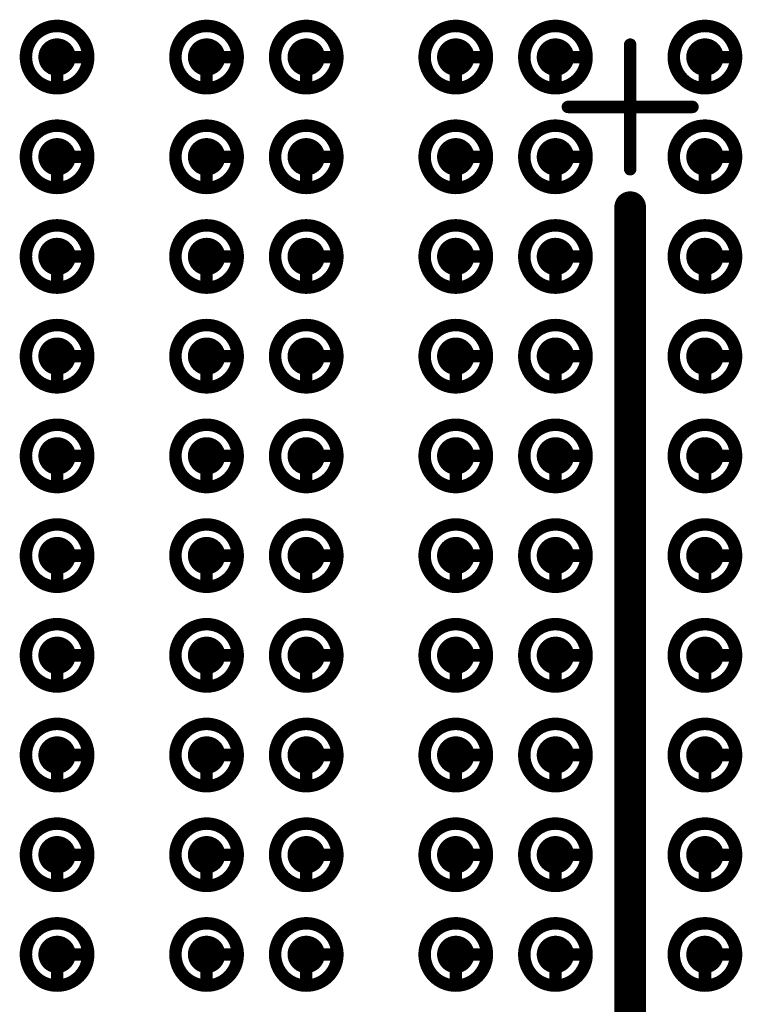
# Model space of a CAD drawing. Header units: millimetres. Extents: x 62 to 363, y 42 to 391.
# Tile 64 of 216: x 197.97 to 203.77, y 96.6 to 104.5. Entities that reach past the tile are written whole.
import ezdxf

# ---------------------------------------------------------------- set-up
doc = ezdxf.new("R2010")
doc.units = ezdxf.units.MM
doc.layers.add('Mechanical8', color=56, linetype='Continuous')
doc.layers.add('PadHoleLayer', color=156, linetype='Continuous')

# ---------------------------------------------------------------- blocks, each defined once
blk = doc.blocks.new('SAMTEC_SEAM8_40_S02_0_S_10_2_GP_K_HP_1859')
at = {"layer": 'Mechanical8'}
for points, const_width in [([(-0.15, 0.6, 1), (-0.65, 0.6, 1)], 0.1), ([(-0.425, 0.85, 1), (-0.375, 0.85, 1)], 0.05), ([(0.65, 0.6, 1), (0.15, 0.6, 1)], 0.1), ([(0.375, 0.85, 1), (0.425, 0.85, 1)], 0.05), ([(1.45, 0.6, 1), (0.95, 0.6, 1)], 0.1), ([(1.175, 0.85, 1), (1.225, 0.85, 1)], 0.05), ([(2.25, 0.6, 1), (1.75, 0.6, 1)], 0.1), ([(1.975, 0.85, 1), (2.025, 0.85, 1)], 0.05), ([(3.05, 0.6, 1), (2.55, 0.6, 1)], 0.1), ([(2.775, 0.85, 1), (2.825, 0.85, 1)], 0.05), ([(3.85, 0.6, 1), (3.35, 0.6, 1)], 0.1), ([(3.575, 0.85, 1), (3.625, 0.85, 1)], 0.05), ([(4.65, 0.6, 1), (4.15, 0.6, 1)], 0.1), ([(4.375, 0.85, 1), (4.425, 0.85, 1)], 0.05), ([(5.45, 0.6, 1), (4.95, 0.6, 1)], 0.1), ([(5.175, 0.85, 1), (5.225, 0.85, 1)], 0.05), ([(6.25, 0.6, 1), (5.75, 0.6, 1)], 0.1), ([(5.975, 0.85, 1), (6.025, 0.85, 1)], 0.05), ([(7.05, 0.6, 1), (6.55, 0.6, 1)], 0.1), ([(6.775, 0.85, 1), (6.825, 0.85, 1)], 0.05), ([(-0.675, 0.6, 1), (-0.625, 0.6, 1)], 0.05), ([(-0.425, 0.6, 1), (-0.375, 0.6, 1)], 0.05), ([(-0.425, 0.6, 1), (-0.375, 0.6, 1)], 0.05), ([(-0.175, 0.6, 1), (-0.125, 0.6, 1)], 0.05), ([(-0.175, 0.6, 1), (-0.125, 0.6, 1)], 0.05), ([(0.125, 0.6, 1), (0.175, 0.6, 1)], 0.05), ([(0.375, 0.6, 1), (0.425, 0.6, 1)], 0.05), ([(0.375, 0.6, 1), (0.425, 0.6, 1)], 0.05), ([(0.625, 0.6, 1), (0.675, 0.6, 1)], 0.05), ([(0.625, 0.6, 1), (0.675, 0.6, 1)], 0.05), ([(0.925, 0.6, 1), (0.975, 0.6, 1)], 0.05), ([(1.175, 0.6, 1), (1.225, 0.6, 1)], 0.05), ([(1.175, 0.6, 1), (1.225, 0.6, 1)], 0.05), ([(1.425, 0.6, 1), (1.475, 0.6, 1)], 0.05), ([(1.425, 0.6, 1), (1.475, 0.6, 1)], 0.05), ([(1.725, 0.6, 1), (1.775, 0.6, 1)], 0.05), ([(1.975, 0.6, 1), (2.025, 0.6, 1)], 0.05), ([(1.975, 0.6, 1), (2.025, 0.6, 1)], 0.05), ([(2.225, 0.6, 1), (2.275, 0.6, 1)], 0.05), ([(2.225, 0.6, 1), (2.275, 0.6, 1)], 0.05), ([(2.525, 0.6, 1), (2.575, 0.6, 1)], 0.05), ([(2.775, 0.6, 1), (2.825, 0.6, 1)], 0.05), ([(2.775, 0.6, 1), (2.825, 0.6, 1)], 0.05), ([(3.025, 0.6, 1), (3.075, 0.6, 1)], 0.05), ([(3.025, 0.6, 1), (3.075, 0.6, 1)], 0.05), ([(3.325, 0.6, 1), (3.375, 0.6, 1)], 0.05), ([(3.575, 0.6, 1), (3.625, 0.6, 1)], 0.05), ([(3.575, 0.6, 1), (3.625, 0.6, 1)], 0.05), ([(3.825, 0.6, 1), (3.875, 0.6, 1)], 0.05), ([(3.825, 0.6, 1), (3.875, 0.6, 1)], 0.05), ([(4.125, 0.6, 1), (4.175, 0.6, 1)], 0.05), ([(4.375, 0.6, 1), (4.425, 0.6, 1)], 0.05), ([(4.375, 0.6, 1), (4.425, 0.6, 1)], 0.05), ([(4.625, 0.6, 1), (4.675, 0.6, 1)], 0.05), ([(4.625, 0.6, 1), (4.675, 0.6, 1)], 0.05), ([(4.925, 0.6, 1), (4.975, 0.6, 1)], 0.05), ([(5.175, 0.6, 1), (5.225, 0.6, 1)], 0.05), ([(5.175, 0.6, 1), (5.225, 0.6, 1)], 0.05), ([(5.425, 0.6, 1), (5.475, 0.6, 1)], 0.05), ([(5.425, 0.6, 1), (5.475, 0.6, 1)], 0.05), ([(5.725, 0.6, 1), (5.775, 0.6, 1)], 0.05), ([(5.975, 0.6, 1), (6.025, 0.6, 1)], 0.05), ([(5.975, 0.6, 1), (6.025, 0.6, 1)], 0.05), ([(6.225, 0.6, 1), (6.275, 0.6, 1)], 0.05), ([(6.225, 0.6, 1), (6.275, 0.6, 1)], 0.05), ([(6.525, 0.6, 1), (6.575, 0.6, 1)], 0.05), ([(6.775, 0.6, 1), (6.825, 0.6, 1)], 0.05), ([(6.775, 0.6, 1), (6.825, 0.6, 1)], 0.05), ([(7.025, 0.6, 1), (7.075, 0.6, 1)], 0.05), ([(7.025, 0.6, 1), (7.075, 0.6, 1)], 0.05), ([(-0.025, 0.5, 1), (0.025, 0.5, 1)], 0.05), ([(-0.525, 0, 1), (-0.475, 0, 1)], 0.05), ([(-0.025, 0, 1), (0.025, 0, 1)], 0.05), ([(-0.025, 0, 1), (0.025, 0, 1)], 0.05), ([(-0.025, 0, 1), (0.025, 0, 1)], 0.05), ([(-0.025, 0, 1), (0.025, 0, 1)], 0.05), ([(0.475, 0, 1), (0.525, 0, 1)], 0.05), ([(-0.15, -0.6, 1), (-0.65, -0.6, 1)], 0.1), ([(-0.425, -0.35, 1), (-0.375, -0.35, 1)], 0.05), ([(0.65, -0.6, 1), (0.15, -0.6, 1)], 0.1), ([(0.375, -0.35, 1), (0.425, -0.35, 1)], 0.05), ([(1.45, -0.6, 1), (0.95, -0.6, 1)], 0.1), ([(1.175, -0.35, 1), (1.225, -0.35, 1)], 0.05), ([(2.25, -0.6, 1), (1.75, -0.6, 1)], 0.1), ([(1.975, -0.35, 1), (2.025, -0.35, 1)], 0.05), ([(3.05, -0.6, 1), (2.55, -0.6, 1)], 0.1), ([(2.775, -0.35, 1), (2.825, -0.35, 1)], 0.05), ([(3.85, -0.6, 1), (3.35, -0.6, 1)], 0.1), ([(3.575, -0.35, 1), (3.625, -0.35, 1)], 0.05), ([(4.65, -0.6, 1), (4.15, -0.6, 1)], 0.1), ([(4.375, -0.35, 1), (4.425, -0.35, 1)], 0.05), ([(5.45, -0.6, 1), (4.95, -0.6, 1)], 0.1), ([(5.175, -0.35, 1), (5.225, -0.35, 1)], 0.05), ([(6.25, -0.6, 1), (5.75, -0.6, 1)], 0.1), ([(5.975, -0.35, 1), (6.025, -0.35, 1)], 0.05), ([(7.05, -0.6, 1), (6.55, -0.6, 1)], 0.1), ([(6.775, -0.35, 1), (6.825, -0.35, 1)], 0.05), ([(-0.025, -0.5, 1), (0.025, -0.5, 1)], 0.05), ([(-0.675, -0.6, 1), (-0.625, -0.6, 1)], 0.05), ([(-0.425, -0.6, 1), (-0.375, -0.6, 1)], 0.05), ([(-0.425, -0.6, 1), (-0.375, -0.6, 1)], 0.05), ([(-0.175, -0.6, 1), (-0.125, -0.6, 1)], 0.05), ([(-0.175, -0.6, 1), (-0.125, -0.6, 1)], 0.05), ([(0.125, -0.6, 1), (0.175, -0.6, 1)], 0.05), ([(0.375, -0.6, 1), (0.425, -0.6, 1)], 0.05), ([(0.375, -0.6, 1), (0.425, -0.6, 1)], 0.05), ([(0.625, -0.6, 1), (0.675, -0.6, 1)], 0.05), ([(0.625, -0.6, 1), (0.675, -0.6, 1)], 0.05), ([(0.925, -0.6, 1), (0.975, -0.6, 1)], 0.05), ([(1.175, -0.6, 1), (1.225, -0.6, 1)], 0.05), ([(1.175, -0.6, 1), (1.225, -0.6, 1)], 0.05), ([(1.425, -0.6, 1), (1.475, -0.6, 1)], 0.05), ([(1.425, -0.6, 1), (1.475, -0.6, 1)], 0.05), ([(1.725, -0.6, 1), (1.775, -0.6, 1)], 0.05), ([(1.975, -0.6, 1), (2.025, -0.6, 1)], 0.05), ([(1.975, -0.6, 1), (2.025, -0.6, 1)], 0.05), ([(2.225, -0.6, 1), (2.275, -0.6, 1)], 0.05), ([(2.225, -0.6, 1), (2.275, -0.6, 1)], 0.05), ([(2.525, -0.6, 1), (2.575, -0.6, 1)], 0.05), ([(2.775, -0.6, 1), (2.825, -0.6, 1)], 0.05), ([(2.775, -0.6, 1), (2.825, -0.6, 1)], 0.05), ([(3.025, -0.6, 1), (3.075, -0.6, 1)], 0.05), ([(3.025, -0.6, 1), (3.075, -0.6, 1)], 0.05), ([(3.325, -0.6, 1), (3.375, -0.6, 1)], 0.05), ([(3.575, -0.6, 1), (3.625, -0.6, 1)], 0.05), ([(3.575, -0.6, 1), (3.625, -0.6, 1)], 0.05), ([(3.825, -0.6, 1), (3.875, -0.6, 1)], 0.05), ([(3.825, -0.6, 1), (3.875, -0.6, 1)], 0.05), ([(4.125, -0.6, 1), (4.175, -0.6, 1)], 0.05), ([(4.375, -0.6, 1), (4.425, -0.6, 1)], 0.05), ([(4.375, -0.6, 1), (4.425, -0.6, 1)], 0.05), ([(4.625, -0.6, 1), (4.675, -0.6, 1)], 0.05), ([(4.625, -0.6, 1), (4.675, -0.6, 1)], 0.05), ([(4.925, -0.6, 1), (4.975, -0.6, 1)], 0.05), ([(5.175, -0.6, 1), (5.225, -0.6, 1)], 0.05), ([(5.175, -0.6, 1), (5.225, -0.6, 1)], 0.05), ([(5.425, -0.6, 1), (5.475, -0.6, 1)], 0.05), ([(5.425, -0.6, 1), (5.475, -0.6, 1)], 0.05), ([(5.725, -0.6, 1), (5.775, -0.6, 1)], 0.05), ([(5.975, -0.6, 1), (6.025, -0.6, 1)], 0.05), ([(5.975, -0.6, 1), (6.025, -0.6, 1)], 0.05), ([(6.225, -0.6, 1), (6.275, -0.6, 1)], 0.05), ([(6.225, -0.6, 1), (6.275, -0.6, 1)], 0.05), ([(6.525, -0.6, 1), (6.575, -0.6, 1)], 0.05), ([(6.775, -0.6, 1), (6.825, -0.6, 1)], 0.05), ([(6.775, -0.6, 1), (6.825, -0.6, 1)], 0.05), ([(7.025, -0.6, 1), (7.075, -0.6, 1)], 0.05), ([(7.025, -0.6, 1), (7.075, -0.6, 1)], 0.05), ([(-0.15, -1.4, 1), (-0.65, -1.4, 1)], 0.1), ([(-0.425, -1.15, 1), (-0.375, -1.15, 1)], 0.05), ([(0.65, -1.4, 1), (0.15, -1.4, 1)], 0.1), ([(0.375, -1.15, 1), (0.425, -1.15, 1)], 0.05), ([(1.45, -1.4, 1), (0.95, -1.4, 1)], 0.1), ([(1.175, -1.15, 1), (1.225, -1.15, 1)], 0.05), ([(2.25, -1.4, 1), (1.75, -1.4, 1)], 0.1), ([(1.975, -1.15, 1), (2.025, -1.15, 1)], 0.05), ([(3.05, -1.4, 1), (2.55, -1.4, 1)], 0.1), ([(2.775, -1.15, 1), (2.825, -1.15, 1)], 0.05), ([(3.85, -1.4, 1), (3.35, -1.4, 1)], 0.1), ([(3.575, -1.15, 1), (3.625, -1.15, 1)], 0.05), ([(4.65, -1.4, 1), (4.15, -1.4, 1)], 0.1), ([(4.375, -1.15, 1), (4.425, -1.15, 1)], 0.05), ([(5.45, -1.4, 1), (4.95, -1.4, 1)], 0.1), ([(5.175, -1.15, 1), (5.225, -1.15, 1)], 0.05), ([(6.25, -1.4, 1), (5.75, -1.4, 1)], 0.1), ([(5.975, -1.15, 1), (6.025, -1.15, 1)], 0.05), ([(7.05, -1.4, 1), (6.55, -1.4, 1)], 0.1), ([(6.775, -1.15, 1), (6.825, -1.15, 1)], 0.05), ([(-0.675, -1.4, 1), (-0.625, -1.4, 1)], 0.05), ([(-0.425, -1.4, 1), (-0.375, -1.4, 1)], 0.05), ([(-0.425, -1.4, 1), (-0.375, -1.4, 1)], 0.05), ([(-0.175, -1.4, 1), (-0.125, -1.4, 1)], 0.05), ([(-0.175, -1.4, 1), (-0.125, -1.4, 1)], 0.05), ([(0.125, -1.4, 1), (0.175, -1.4, 1)], 0.05), ([(0.375, -1.4, 1), (0.425, -1.4, 1)], 0.05), ([(0.375, -1.4, 1), (0.425, -1.4, 1)], 0.05), ([(0.625, -1.4, 1), (0.675, -1.4, 1)], 0.05), ([(0.625, -1.4, 1), (0.675, -1.4, 1)], 0.05), ([(0.925, -1.4, 1), (0.975, -1.4, 1)], 0.05), ([(1.175, -1.4, 1), (1.225, -1.4, 1)], 0.05), ([(1.175, -1.4, 1), (1.225, -1.4, 1)], 0.05), ([(1.425, -1.4, 1), (1.475, -1.4, 1)], 0.05), ([(1.425, -1.4, 1), (1.475, -1.4, 1)], 0.05), ([(1.725, -1.4, 1), (1.775, -1.4, 1)], 0.05), ([(1.975, -1.4, 1), (2.025, -1.4, 1)], 0.05), ([(1.975, -1.4, 1), (2.025, -1.4, 1)], 0.05), ([(2.225, -1.4, 1), (2.275, -1.4, 1)], 0.05), ([(2.225, -1.4, 1), (2.275, -1.4, 1)], 0.05), ([(2.525, -1.4, 1), (2.575, -1.4, 1)], 0.05), ([(2.775, -1.4, 1), (2.825, -1.4, 1)], 0.05), ([(2.775, -1.4, 1), (2.825, -1.4, 1)], 0.05), ([(3.025, -1.4, 1), (3.075, -1.4, 1)], 0.05), ([(3.025, -1.4, 1), (3.075, -1.4, 1)], 0.05), ([(3.325, -1.4, 1), (3.375, -1.4, 1)], 0.05), ([(3.575, -1.4, 1), (3.625, -1.4, 1)], 0.05), ([(3.575, -1.4, 1), (3.625, -1.4, 1)], 0.05), ([(3.825, -1.4, 1), (3.875, -1.4, 1)], 0.05), ([(3.825, -1.4, 1), (3.875, -1.4, 1)], 0.05), ([(4.125, -1.4, 1), (4.175, -1.4, 1)], 0.05), ([(4.375, -1.4, 1), (4.425, -1.4, 1)], 0.05), ([(4.375, -1.4, 1), (4.425, -1.4, 1)], 0.05), ([(4.625, -1.4, 1), (4.675, -1.4, 1)], 0.05), ([(4.625, -1.4, 1), (4.675, -1.4, 1)], 0.05), ([(4.925, -1.4, 1), (4.975, -1.4, 1)], 0.05), ([(5.175, -1.4, 1), (5.225, -1.4, 1)], 0.05), ([(5.175, -1.4, 1), (5.225, -1.4, 1)], 0.05), ([(5.425, -1.4, 1), (5.475, -1.4, 1)], 0.05), ([(5.425, -1.4, 1), (5.475, -1.4, 1)], 0.05), ([(5.725, -1.4, 1), (5.775, -1.4, 1)], 0.05), ([(5.975, -1.4, 1), (6.025, -1.4, 1)], 0.05), ([(5.975, -1.4, 1), (6.025, -1.4, 1)], 0.05), ([(6.225, -1.4, 1), (6.275, -1.4, 1)], 0.05), ([(6.225, -1.4, 1), (6.275, -1.4, 1)], 0.05), ([(6.525, -1.4, 1), (6.575, -1.4, 1)], 0.05), ([(6.775, -1.4, 1), (6.825, -1.4, 1)], 0.05), ([(6.775, -1.4, 1), (6.825, -1.4, 1)], 0.05), ([(7.025, -1.4, 1), (7.075, -1.4, 1)], 0.05), ([(7.025, -1.4, 1), (7.075, -1.4, 1)], 0.05), ([(-0.15, -2.6, 1), (-0.65, -2.6, 1)], 0.1), ([(-0.425, -2.35, 1), (-0.375, -2.35, 1)], 0.05), ([(0.65, -2.6, 1), (0.15, -2.6, 1)], 0.1), ([(0.375, -2.35, 1), (0.425, -2.35, 1)], 0.05), ([(1.45, -2.6, 1), (0.95, -2.6, 1)], 0.1), ([(1.175, -2.35, 1), (1.225, -2.35, 1)], 0.05), ([(2.25, -2.6, 1), (1.75, -2.6, 1)], 0.1), ([(1.975, -2.35, 1), (2.025, -2.35, 1)], 0.05), ([(3.05, -2.6, 1), (2.55, -2.6, 1)], 0.1), ([(2.775, -2.35, 1), (2.825, -2.35, 1)], 0.05), ([(3.85, -2.6, 1), (3.35, -2.6, 1)], 0.1), ([(3.575, -2.35, 1), (3.625, -2.35, 1)], 0.05), ([(4.65, -2.6, 1), (4.15, -2.6, 1)], 0.1), ([(4.375, -2.35, 1), (4.425, -2.35, 1)], 0.05), ([(5.45, -2.6, 1), (4.95, -2.6, 1)], 0.1), ([(5.175, -2.35, 1), (5.225, -2.35, 1)], 0.05), ([(6.25, -2.6, 1), (5.75, -2.6, 1)], 0.1), ([(5.975, -2.35, 1), (6.025, -2.35, 1)], 0.05), ([(7.05, -2.6, 1), (6.55, -2.6, 1)], 0.1), ([(6.775, -2.35, 1), (6.825, -2.35, 1)], 0.05), ([(-0.675, -2.6, 1), (-0.625, -2.6, 1)], 0.05), ([(-0.425, -2.6, 1), (-0.375, -2.6, 1)], 0.05), ([(-0.425, -2.6, 1), (-0.375, -2.6, 1)], 0.05), ([(-0.175, -2.6, 1), (-0.125, -2.6, 1)], 0.05), ([(-0.175, -2.6, 1), (-0.125, -2.6, 1)], 0.05), ([(0.125, -2.6, 1), (0.175, -2.6, 1)], 0.05), ([(0.375, -2.6, 1), (0.425, -2.6, 1)], 0.05), ([(0.375, -2.6, 1), (0.425, -2.6, 1)], 0.05), ([(0.625, -2.6, 1), (0.675, -2.6, 1)], 0.05), ([(0.625, -2.6, 1), (0.675, -2.6, 1)], 0.05), ([(0.925, -2.6, 1), (0.975, -2.6, 1)], 0.05), ([(1.175, -2.6, 1), (1.225, -2.6, 1)], 0.05), ([(1.175, -2.6, 1), (1.225, -2.6, 1)], 0.05), ([(1.425, -2.6, 1), (1.475, -2.6, 1)], 0.05), ([(1.425, -2.6, 1), (1.475, -2.6, 1)], 0.05), ([(1.725, -2.6, 1), (1.775, -2.6, 1)], 0.05), ([(1.975, -2.6, 1), (2.025, -2.6, 1)], 0.05), ([(1.975, -2.6, 1), (2.025, -2.6, 1)], 0.05), ([(2.225, -2.6, 1), (2.275, -2.6, 1)], 0.05), ([(2.225, -2.6, 1), (2.275, -2.6, 1)], 0.05), ([(2.525, -2.6, 1), (2.575, -2.6, 1)], 0.05), ([(2.775, -2.6, 1), (2.825, -2.6, 1)], 0.05), ([(2.775, -2.6, 1), (2.825, -2.6, 1)], 0.05), ([(3.025, -2.6, 1), (3.075, -2.6, 1)], 0.05), ([(3.025, -2.6, 1), (3.075, -2.6, 1)], 0.05), ([(3.325, -2.6, 1), (3.375, -2.6, 1)], 0.05), ([(3.575, -2.6, 1), (3.625, -2.6, 1)], 0.05), ([(3.575, -2.6, 1), (3.625, -2.6, 1)], 0.05), ([(3.825, -2.6, 1), (3.875, -2.6, 1)], 0.05), ([(3.825, -2.6, 1), (3.875, -2.6, 1)], 0.05), ([(4.125, -2.6, 1), (4.175, -2.6, 1)], 0.05), ([(4.375, -2.6, 1), (4.425, -2.6, 1)], 0.05), ([(4.375, -2.6, 1), (4.425, -2.6, 1)], 0.05), ([(4.625, -2.6, 1), (4.675, -2.6, 1)], 0.05), ([(4.625, -2.6, 1), (4.675, -2.6, 1)], 0.05), ([(4.925, -2.6, 1), (4.975, -2.6, 1)], 0.05), ([(5.175, -2.6, 1), (5.225, -2.6, 1)], 0.05), ([(5.175, -2.6, 1), (5.225, -2.6, 1)], 0.05), ([(5.425, -2.6, 1), (5.475, -2.6, 1)], 0.05), ([(5.425, -2.6, 1), (5.475, -2.6, 1)], 0.05), ([(5.725, -2.6, 1), (5.775, -2.6, 1)], 0.05), ([(5.975, -2.6, 1), (6.025, -2.6, 1)], 0.05), ([(5.975, -2.6, 1), (6.025, -2.6, 1)], 0.05), ([(6.225, -2.6, 1), (6.275, -2.6, 1)], 0.05), ([(6.225, -2.6, 1), (6.275, -2.6, 1)], 0.05), ([(6.525, -2.6, 1), (6.575, -2.6, 1)], 0.05), ([(6.775, -2.6, 1), (6.825, -2.6, 1)], 0.05), ([(6.775, -2.6, 1), (6.825, -2.6, 1)], 0.05), ([(7.025, -2.6, 1), (7.075, -2.6, 1)], 0.05), ([(7.025, -2.6, 1), (7.075, -2.6, 1)], 0.05), ([(-0.15, -3.4, 1), (-0.65, -3.4, 1)], 0.1), ([(-0.425, -3.15, 1), (-0.375, -3.15, 1)], 0.05), ([(0.65, -3.4, 1), (0.15, -3.4, 1)], 0.1), ([(0.375, -3.15, 1), (0.425, -3.15, 1)], 0.05), ([(1.45, -3.4, 1), (0.95, -3.4, 1)], 0.1), ([(1.175, -3.15, 1), (1.225, -3.15, 1)], 0.05), ([(2.25, -3.4, 1), (1.75, -3.4, 1)], 0.1), ([(1.975, -3.15, 1), (2.025, -3.15, 1)], 0.05), ([(3.05, -3.4, 1), (2.55, -3.4, 1)], 0.1), ([(2.775, -3.15, 1), (2.825, -3.15, 1)], 0.05), ([(3.85, -3.4, 1), (3.35, -3.4, 1)], 0.1), ([(3.575, -3.15, 1), (3.625, -3.15, 1)], 0.05), ([(4.65, -3.4, 1), (4.15, -3.4, 1)], 0.1), ([(4.375, -3.15, 1), (4.425, -3.15, 1)], 0.05), ([(5.45, -3.4, 1), (4.95, -3.4, 1)], 0.1), ([(5.175, -3.15, 1), (5.225, -3.15, 1)], 0.05), ([(6.25, -3.4, 1), (5.75, -3.4, 1)], 0.1), ([(5.975, -3.15, 1), (6.025, -3.15, 1)], 0.05), ([(7.05, -3.4, 1), (6.55, -3.4, 1)], 0.1), ([(6.775, -3.15, 1), (6.825, -3.15, 1)], 0.05), ([(-0.675, -3.4, 1), (-0.625, -3.4, 1)], 0.05), ([(-0.425, -3.4, 1), (-0.375, -3.4, 1)], 0.05), ([(-0.425, -3.4, 1), (-0.375, -3.4, 1)], 0.05), ([(-0.175, -3.4, 1), (-0.125, -3.4, 1)], 0.05), ([(-0.175, -3.4, 1), (-0.125, -3.4, 1)], 0.05), ([(0.125, -3.4, 1), (0.175, -3.4, 1)], 0.05), ([(0.375, -3.4, 1), (0.425, -3.4, 1)], 0.05), ([(0.375, -3.4, 1), (0.425, -3.4, 1)], 0.05), ([(0.625, -3.4, 1), (0.675, -3.4, 1)], 0.05), ([(0.625, -3.4, 1), (0.675, -3.4, 1)], 0.05), ([(0.925, -3.4, 1), (0.975, -3.4, 1)], 0.05), ([(1.175, -3.4, 1), (1.225, -3.4, 1)], 0.05), ([(1.175, -3.4, 1), (1.225, -3.4, 1)], 0.05), ([(1.425, -3.4, 1), (1.475, -3.4, 1)], 0.05), ([(1.425, -3.4, 1), (1.475, -3.4, 1)], 0.05), ([(1.725, -3.4, 1), (1.775, -3.4, 1)], 0.05), ([(1.975, -3.4, 1), (2.025, -3.4, 1)], 0.05), ([(1.975, -3.4, 1), (2.025, -3.4, 1)], 0.05), ([(2.225, -3.4, 1), (2.275, -3.4, 1)], 0.05), ([(2.225, -3.4, 1), (2.275, -3.4, 1)], 0.05), ([(2.525, -3.4, 1), (2.575, -3.4, 1)], 0.05), ([(2.775, -3.4, 1), (2.825, -3.4, 1)], 0.05), ([(2.775, -3.4, 1), (2.825, -3.4, 1)], 0.05), ([(3.025, -3.4, 1), (3.075, -3.4, 1)], 0.05), ([(3.025, -3.4, 1), (3.075, -3.4, 1)], 0.05), ([(3.325, -3.4, 1), (3.375, -3.4, 1)], 0.05), ([(3.575, -3.4, 1), (3.625, -3.4, 1)], 0.05), ([(3.575, -3.4, 1), (3.625, -3.4, 1)], 0.05), ([(3.825, -3.4, 1), (3.875, -3.4, 1)], 0.05), ([(3.825, -3.4, 1), (3.875, -3.4, 1)], 0.05), ([(4.125, -3.4, 1), (4.175, -3.4, 1)], 0.05), ([(4.375, -3.4, 1), (4.425, -3.4, 1)], 0.05), ([(4.375, -3.4, 1), (4.425, -3.4, 1)], 0.05), ([(4.625, -3.4, 1), (4.675, -3.4, 1)], 0.05), ([(4.625, -3.4, 1), (4.675, -3.4, 1)], 0.05), ([(4.925, -3.4, 1), (4.975, -3.4, 1)], 0.05), ([(5.175, -3.4, 1), (5.225, -3.4, 1)], 0.05), ([(5.175, -3.4, 1), (5.225, -3.4, 1)], 0.05), ([(5.425, -3.4, 1), (5.475, -3.4, 1)], 0.05), ([(5.425, -3.4, 1), (5.475, -3.4, 1)], 0.05), ([(5.725, -3.4, 1), (5.775, -3.4, 1)], 0.05), ([(5.975, -3.4, 1), (6.025, -3.4, 1)], 0.05), ([(5.975, -3.4, 1), (6.025, -3.4, 1)], 0.05), ([(6.225, -3.4, 1), (6.275, -3.4, 1)], 0.05), ([(6.225, -3.4, 1), (6.275, -3.4, 1)], 0.05), ([(6.525, -3.4, 1), (6.575, -3.4, 1)], 0.05), ([(6.775, -3.4, 1), (6.825, -3.4, 1)], 0.05), ([(6.775, -3.4, 1), (6.825, -3.4, 1)], 0.05), ([(7.025, -3.4, 1), (7.075, -3.4, 1)], 0.05), ([(7.025, -3.4, 1), (7.075, -3.4, 1)], 0.05), ([(-0.15, -4.6, 1), (-0.65, -4.6, 1)], 0.1), ([(-0.425, -4.35, 1), (-0.375, -4.35, 1)], 0.05), ([(0.65, -4.6, 1), (0.15, -4.6, 1)], 0.1), ([(0.375, -4.35, 1), (0.425, -4.35, 1)], 0.05), ([(1.45, -4.6, 1), (0.95, -4.6, 1)], 0.1), ([(1.175, -4.35, 1), (1.225, -4.35, 1)], 0.05), ([(2.25, -4.6, 1), (1.75, -4.6, 1)], 0.1), ([(1.975, -4.35, 1), (2.025, -4.35, 1)], 0.05), ([(3.05, -4.6, 1), (2.55, -4.6, 1)], 0.1), ([(2.775, -4.35, 1), (2.825, -4.35, 1)], 0.05), ([(3.85, -4.6, 1), (3.35, -4.6, 1)], 0.1), ([(3.575, -4.35, 1), (3.625, -4.35, 1)], 0.05), ([(4.65, -4.6, 1), (4.15, -4.6, 1)], 0.1), ([(4.375, -4.35, 1), (4.425, -4.35, 1)], 0.05), ([(5.45, -4.6, 1), (4.95, -4.6, 1)], 0.1), ([(5.175, -4.35, 1), (5.225, -4.35, 1)], 0.05), ([(6.25, -4.6, 1), (5.75, -4.6, 1)], 0.1), ([(5.975, -4.35, 1), (6.025, -4.35, 1)], 0.05), ([(7.05, -4.6, 1), (6.55, -4.6, 1)], 0.1), ([(6.775, -4.35, 1), (6.825, -4.35, 1)], 0.05), ([(-0.675, -4.6, 1), (-0.625, -4.6, 1)], 0.05), ([(-0.425, -4.6, 1), (-0.375, -4.6, 1)], 0.05), ([(-0.425, -4.6, 1), (-0.375, -4.6, 1)], 0.05), ([(-0.175, -4.6, 1), (-0.125, -4.6, 1)], 0.05), ([(-0.175, -4.6, 1), (-0.125, -4.6, 1)], 0.05), ([(0.125, -4.6, 1), (0.175, -4.6, 1)], 0.05), ([(0.375, -4.6, 1), (0.425, -4.6, 1)], 0.05), ([(0.375, -4.6, 1), (0.425, -4.6, 1)], 0.05), ([(0.625, -4.6, 1), (0.675, -4.6, 1)], 0.05), ([(0.625, -4.6, 1), (0.675, -4.6, 1)], 0.05), ([(0.925, -4.6, 1), (0.975, -4.6, 1)], 0.05), ([(1.175, -4.6, 1), (1.225, -4.6, 1)], 0.05), ([(1.175, -4.6, 1), (1.225, -4.6, 1)], 0.05), ([(1.425, -4.6, 1), (1.475, -4.6, 1)], 0.05), ([(1.425, -4.6, 1), (1.475, -4.6, 1)], 0.05), ([(1.725, -4.6, 1), (1.775, -4.6, 1)], 0.05), ([(1.975, -4.6, 1), (2.025, -4.6, 1)], 0.05), ([(1.975, -4.6, 1), (2.025, -4.6, 1)], 0.05), ([(2.225, -4.6, 1), (2.275, -4.6, 1)], 0.05), ([(2.225, -4.6, 1), (2.275, -4.6, 1)], 0.05), ([(2.525, -4.6, 1), (2.575, -4.6, 1)], 0.05), ([(2.775, -4.6, 1), (2.825, -4.6, 1)], 0.05), ([(2.775, -4.6, 1), (2.825, -4.6, 1)], 0.05), ([(3.025, -4.6, 1), (3.075, -4.6, 1)], 0.05), ([(3.025, -4.6, 1), (3.075, -4.6, 1)], 0.05), ([(3.325, -4.6, 1), (3.375, -4.6, 1)], 0.05), ([(3.575, -4.6, 1), (3.625, -4.6, 1)], 0.05), ([(3.575, -4.6, 1), (3.625, -4.6, 1)], 0.05), ([(3.825, -4.6, 1), (3.875, -4.6, 1)], 0.05), ([(3.825, -4.6, 1), (3.875, -4.6, 1)], 0.05), ([(4.125, -4.6, 1), (4.175, -4.6, 1)], 0.05), ([(4.375, -4.6, 1), (4.425, -4.6, 1)], 0.05), ([(4.375, -4.6, 1), (4.425, -4.6, 1)], 0.05), ([(4.625, -4.6, 1), (4.675, -4.6, 1)], 0.05), ([(4.625, -4.6, 1), (4.675, -4.6, 1)], 0.05), ([(4.925, -4.6, 1), (4.975, -4.6, 1)], 0.05), ([(5.175, -4.6, 1), (5.225, -4.6, 1)], 0.05), ([(5.175, -4.6, 1), (5.225, -4.6, 1)], 0.05), ([(5.425, -4.6, 1), (5.475, -4.6, 1)], 0.05), ([(5.425, -4.6, 1), (5.475, -4.6, 1)], 0.05), ([(5.725, -4.6, 1), (5.775, -4.6, 1)], 0.05), ([(5.975, -4.6, 1), (6.025, -4.6, 1)], 0.05), ([(5.975, -4.6, 1), (6.025, -4.6, 1)], 0.05), ([(6.225, -4.6, 1), (6.275, -4.6, 1)], 0.05), ([(6.225, -4.6, 1), (6.275, -4.6, 1)], 0.05), ([(6.525, -4.6, 1), (6.575, -4.6, 1)], 0.05), ([(6.775, -4.6, 1), (6.825, -4.6, 1)], 0.05), ([(6.775, -4.6, 1), (6.825, -4.6, 1)], 0.05), ([(7.025, -4.6, 1), (7.075, -4.6, 1)], 0.05), ([(7.025, -4.6, 1), (7.075, -4.6, 1)], 0.05)]:
    blk.add_lwpolyline(points, format="xyb", close=True, dxfattribs=dict(at, const_width=const_width))
at = {"layer": 'Mechanical8', "const_width": 0.1}
for points in [[(-0.4, 0.6), (-0.4, 0.85)], [(0.4, 0.6), (0.4, 0.85)], [(1.2, 0.6), (1.2, 0.85)], [(2, 0.6), (2, 0.85)], [(2.8, 0.6), (2.8, 0.85)], [(3.6, 0.6), (3.6, 0.85)], [(4.4, 0.6), (4.4, 0.85)], [(5.2, 0.6), (5.2, 0.85)], [(6, 0.6), (6, 0.85)], [(6.8, 0.6), (6.8, 0.85)], [(-0.15, 0.6), (-0.4, 0.6)], [(0.65, 0.6), (0.4, 0.6)], [(1.45, 0.6), (1.2, 0.6)], [(2.25, 0.6), (2, 0.6)], [(3.05, 0.6), (2.8, 0.6)], [(3.85, 0.6), (3.6, 0.6)], [(4.65, 0.6), (4.4, 0.6)], [(5.45, 0.6), (5.2, 0.6)], [(6.25, 0.6), (6, 0.6)], [(7.05, 0.6), (6.8, 0.6)], [(0, 0), (0, 0.5)], [(0, 0), (-0.5, 0)], [(0.5, 0), (0, 0)], [(0, -0.5), (0, 0)], [(-0.4, -0.6), (-0.4, -0.35)], [(0.4, -0.6), (0.4, -0.35)], [(1.2, -0.6), (1.2, -0.35)], [(2, -0.6), (2, -0.35)], [(2.8, -0.6), (2.8, -0.35)], [(3.6, -0.6), (3.6, -0.35)], [(4.4, -0.6), (4.4, -0.35)], [(5.2, -0.6), (5.2, -0.35)], [(6, -0.6), (6, -0.35)], [(6.8, -0.6), (6.8, -0.35)], [(-0.15, -0.6), (-0.4, -0.6)], [(0.65, -0.6), (0.4, -0.6)], [(1.45, -0.6), (1.2, -0.6)], [(2.25, -0.6), (2, -0.6)], [(3.05, -0.6), (2.8, -0.6)], [(3.85, -0.6), (3.6, -0.6)], [(4.65, -0.6), (4.4, -0.6)], [(5.45, -0.6), (5.2, -0.6)], [(6.25, -0.6), (6, -0.6)], [(7.05, -0.6), (6.8, -0.6)], [(-0.4, -1.4), (-0.4, -1.15)], [(0.4, -1.4), (0.4, -1.15)], [(1.2, -1.4), (1.2, -1.15)], [(2, -1.4), (2, -1.15)], [(2.8, -1.4), (2.8, -1.15)], [(3.6, -1.4), (3.6, -1.15)], [(4.4, -1.4), (4.4, -1.15)], [(5.2, -1.4), (5.2, -1.15)], [(6, -1.4), (6, -1.15)], [(6.8, -1.4), (6.8, -1.15)], [(-0.15, -1.4), (-0.4, -1.4)], [(0.65, -1.4), (0.4, -1.4)], [(1.45, -1.4), (1.2, -1.4)], [(2.25, -1.4), (2, -1.4)], [(3.05, -1.4), (2.8, -1.4)], [(3.85, -1.4), (3.6, -1.4)], [(4.65, -1.4), (4.4, -1.4)], [(5.45, -1.4), (5.2, -1.4)], [(6.25, -1.4), (6, -1.4)], [(7.05, -1.4), (6.8, -1.4)], [(-0.4, -2.6), (-0.4, -2.35)], [(0.4, -2.6), (0.4, -2.35)], [(1.2, -2.6), (1.2, -2.35)], [(2, -2.6), (2, -2.35)], [(2.8, -2.6), (2.8, -2.35)], [(3.6, -2.6), (3.6, -2.35)], [(4.4, -2.6), (4.4, -2.35)], [(5.2, -2.6), (5.2, -2.35)], [(6, -2.6), (6, -2.35)], [(6.8, -2.6), (6.8, -2.35)], [(-0.15, -2.6), (-0.4, -2.6)], [(0.65, -2.6), (0.4, -2.6)], [(1.45, -2.6), (1.2, -2.6)], [(2.25, -2.6), (2, -2.6)], [(3.05, -2.6), (2.8, -2.6)], [(3.85, -2.6), (3.6, -2.6)], [(4.65, -2.6), (4.4, -2.6)], [(5.45, -2.6), (5.2, -2.6)], [(6.25, -2.6), (6, -2.6)], [(7.05, -2.6), (6.8, -2.6)], [(-0.4, -3.4), (-0.4, -3.15)], [(0.4, -3.4), (0.4, -3.15)], [(1.2, -3.4), (1.2, -3.15)], [(2, -3.4), (2, -3.15)], [(2.8, -3.4), (2.8, -3.15)], [(3.6, -3.4), (3.6, -3.15)], [(4.4, -3.4), (4.4, -3.15)], [(5.2, -3.4), (5.2, -3.15)], [(6, -3.4), (6, -3.15)], [(6.8, -3.4), (6.8, -3.15)], [(-0.15, -3.4), (-0.4, -3.4)], [(0.65, -3.4), (0.4, -3.4)], [(1.45, -3.4), (1.2, -3.4)], [(2.25, -3.4), (2, -3.4)], [(3.05, -3.4), (2.8, -3.4)], [(3.85, -3.4), (3.6, -3.4)], [(4.65, -3.4), (4.4, -3.4)], [(5.45, -3.4), (5.2, -3.4)], [(6.25, -3.4), (6, -3.4)], [(7.05, -3.4), (6.8, -3.4)], [(-0.4, -4.6), (-0.4, -4.35)], [(0.4, -4.6), (0.4, -4.35)], [(1.2, -4.6), (1.2, -4.35)], [(2, -4.6), (2, -4.35)], [(2.8, -4.6), (2.8, -4.35)], [(3.6, -4.6), (3.6, -4.35)], [(4.4, -4.6), (4.4, -4.35)], [(5.2, -4.6), (5.2, -4.35)], [(6, -4.6), (6, -4.35)], [(6.8, -4.6), (6.8, -4.35)], [(-0.15, -4.6), (-0.4, -4.6)], [(0.65, -4.6), (0.4, -4.6)], [(1.45, -4.6), (1.2, -4.6)], [(2.25, -4.6), (2, -4.6)], [(3.05, -4.6), (2.8, -4.6)], [(3.85, -4.6), (3.6, -4.6)], [(4.65, -4.6), (4.4, -4.6)], [(5.45, -4.6), (5.2, -4.6)], [(6.25, -4.6), (6, -4.6)], [(7.05, -4.6), (6.8, -4.6)]]:
    blk.add_lwpolyline(points, dxfattribs=at)
at = {"layer": 'PadHoleLayer', "const_width": 0.15}
for points in [[(-0.475, 0.6, 1), (-0.325, 0.6, 1)], [(0.325, 0.6, 1), (0.475, 0.6, 1)], [(1.125, 0.6, 1), (1.275, 0.6, 1)], [(1.925, 0.6, 1), (2.075, 0.6, 1)], [(2.725, 0.6, 1), (2.875, 0.6, 1)], [(3.525, 0.6, 1), (3.675, 0.6, 1)], [(4.325, 0.6, 1), (4.475, 0.6, 1)], [(5.125, 0.6, 1), (5.275, 0.6, 1)], [(5.925, 0.6, 1), (6.075, 0.6, 1)], [(6.725, 0.6, 1), (6.875, 0.6, 1)], [(-0.475, -0.6, 1), (-0.325, -0.6, 1)], [(0.325, -0.6, 1), (0.475, -0.6, 1)], [(1.125, -0.6, 1), (1.275, -0.6, 1)], [(1.925, -0.6, 1), (2.075, -0.6, 1)], [(2.725, -0.6, 1), (2.875, -0.6, 1)], [(3.525, -0.6, 1), (3.675, -0.6, 1)], [(4.325, -0.6, 1), (4.475, -0.6, 1)], [(5.125, -0.6, 1), (5.275, -0.6, 1)], [(5.925, -0.6, 1), (6.075, -0.6, 1)], [(6.725, -0.6, 1), (6.875, -0.6, 1)], [(-0.475, -1.4, 1), (-0.325, -1.4, 1)], [(0.325, -1.4, 1), (0.475, -1.4, 1)], [(1.125, -1.4, 1), (1.275, -1.4, 1)], [(1.925, -1.4, 1), (2.075, -1.4, 1)], [(2.725, -1.4, 1), (2.875, -1.4, 1)], [(3.525, -1.4, 1), (3.675, -1.4, 1)], [(4.325, -1.4, 1), (4.475, -1.4, 1)], [(5.125, -1.4, 1), (5.275, -1.4, 1)], [(5.925, -1.4, 1), (6.075, -1.4, 1)], [(6.725, -1.4, 1), (6.875, -1.4, 1)], [(-0.475, -2.6, 1), (-0.325, -2.6, 1)], [(0.325, -2.6, 1), (0.475, -2.6, 1)], [(1.125, -2.6, 1), (1.275, -2.6, 1)], [(1.925, -2.6, 1), (2.075, -2.6, 1)], [(2.725, -2.6, 1), (2.875, -2.6, 1)], [(3.525, -2.6, 1), (3.675, -2.6, 1)], [(4.325, -2.6, 1), (4.475, -2.6, 1)], [(5.125, -2.6, 1), (5.275, -2.6, 1)], [(5.925, -2.6, 1), (6.075, -2.6, 1)], [(6.725, -2.6, 1), (6.875, -2.6, 1)], [(-0.475, -3.4, 1), (-0.325, -3.4, 1)], [(0.325, -3.4, 1), (0.475, -3.4, 1)], [(1.125, -3.4, 1), (1.275, -3.4, 1)], [(1.925, -3.4, 1), (2.075, -3.4, 1)], [(2.725, -3.4, 1), (2.875, -3.4, 1)], [(3.525, -3.4, 1), (3.675, -3.4, 1)], [(4.325, -3.4, 1), (4.475, -3.4, 1)], [(5.125, -3.4, 1), (5.275, -3.4, 1)], [(5.925, -3.4, 1), (6.075, -3.4, 1)], [(6.725, -3.4, 1), (6.875, -3.4, 1)], [(-0.475, -4.6, 1), (-0.325, -4.6, 1)], [(0.325, -4.6, 1), (0.475, -4.6, 1)], [(1.125, -4.6, 1), (1.275, -4.6, 1)], [(1.925, -4.6, 1), (2.075, -4.6, 1)], [(2.725, -4.6, 1), (2.875, -4.6, 1)], [(3.525, -4.6, 1), (3.675, -4.6, 1)], [(4.325, -4.6, 1), (4.475, -4.6, 1)], [(5.125, -4.6, 1), (5.275, -4.6, 1)], [(5.925, -4.6, 1), (6.075, -4.6, 1)], [(6.725, -4.6, 1), (6.875, -4.6, 1)]]:
    blk.add_lwpolyline(points, format="xyb", close=True, dxfattribs=at)

msp = doc.modelspace()

# ---------------------------------------------------------------- linework, layer by layer
at = {"layer": 'Mechanical8', "const_width": 0.254}
msp.add_lwpolyline([(202.8675, 72.246), (202.8675, 102.996)], dxfattribs=at)
msp.add_lwpolyline([(202.8675, 72.246), (202.8675, 102.996)], dxfattribs=at)
at = {"layer": 'Mechanical8', "const_width": 0.127}
msp.add_lwpolyline([(202.804, 102.996, 1), (202.931, 102.996, 1)], format="xyb", close=True, dxfattribs=at)
msp.add_lwpolyline([(202.804, 102.996, 1), (202.931, 102.996, 1)], format="xyb", close=True, dxfattribs=at)

# ---------------------------------------------------------------- block references
at = {"rotation": 270}
msp.add_blockref('SAMTEC_SEAM8_40_S02_0_S_10_2_GP_K_HP_1859', (202.8675, 103.8), dxfattribs=at)

doc.saveas('drawing.dxf')
